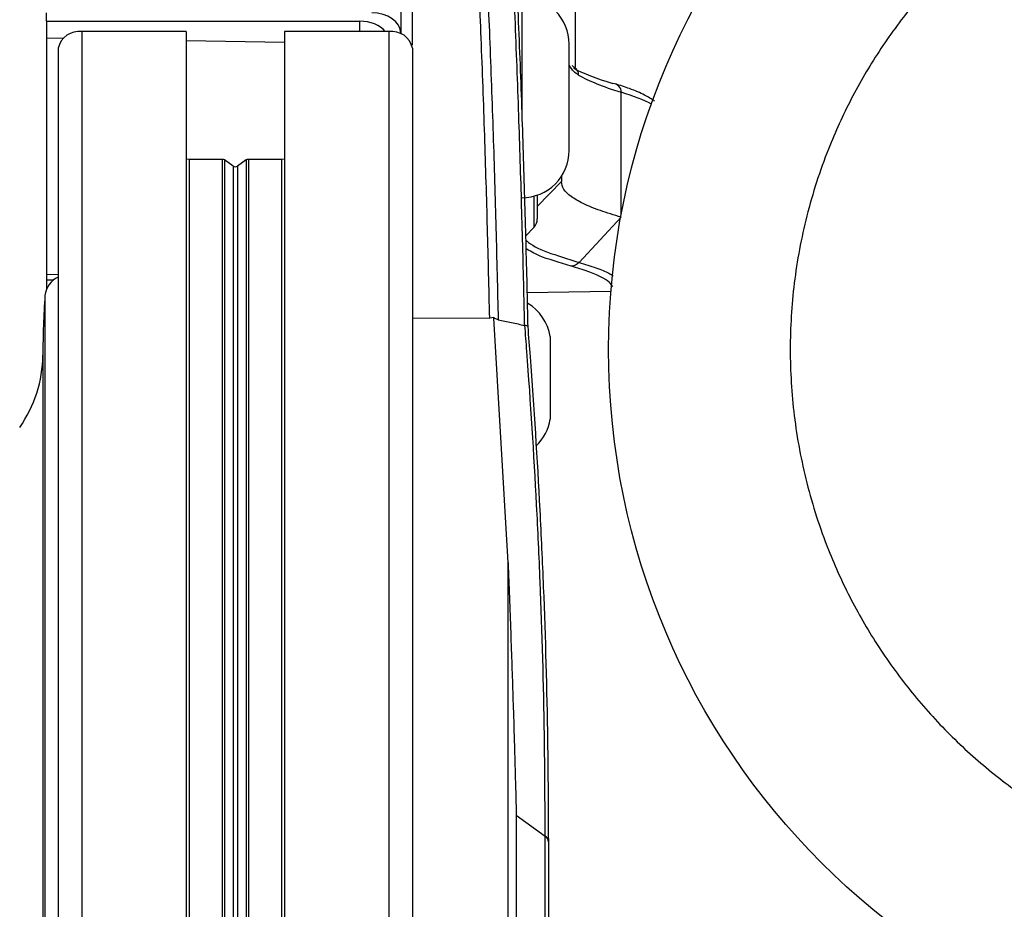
# Model space of a CAD drawing. Header units: millimetres. Extents: x 0 to 420, y 0 to 297.
# Tile 63 of 69: x 317.46 to 323.42, y 240.46 to 245.86. Entities that reach past the tile are written whole.
import ezdxf

# ---------------------------------------------------------------- set-up
doc = ezdxf.new("R2010")
doc.units = ezdxf.units.MM

msp = doc.modelspace()

# ---------------------------------------------------------------- linework, layer by layer
at = {"color": 7, "linetype": 'Continuous', "lineweight": 25}
for p, q in [((319.76548, 247.12841), (319.76548, 245.77627)), ((319.83456, 247.12778), (319.83456, 245.70418)), ((320.82371, 246.30035), (320.82371, 245.57091)), ((320.49993, 245.99657), (320.49993, 245.26864)), ((317.6181, 245.85), (317.6181, 245.90062)), ((317.6181, 245.85), (319.51808, 245.85)), ((317.6181, 245.85), (317.6181, 245.74877)), ((319.51808, 245.78658), (319.51808, 245.85)), ((317.83284, 245.78658), (317.83284, 190.11077)), ((318.46631, 245.78658), (317.83284, 245.78658)), ((318.46631, 245.78658), (318.46631, 190.11077)), ((319.6939, 245.78658), (319.06042, 245.78658)), ((319.06042, 245.78658), (319.06042, 190.11077)), ((319.6939, 245.78658), (319.6939, 190.11077)), ((317.6181, 245.74877), (317.71918, 245.7469)), ((317.6181, 245.74877), (317.6181, 244.31356)), ((318.46631, 245.73307), (319.06042, 245.72207)), ((319.76548, 245.77302), (319.76548, 245.77627)), ((317.68968, 245.68535), (317.68968, 190.04724)), ((319.83706, 245.68535), (319.83706, 190.00955)), ((320.78681, 245.06603), (320.78681, 245.71025)), ((320.81742, 245.56943), (320.80405, 245.5808)), ((320.82197, 245.5669), (320.81741, 245.56941)), ((321.10202, 244.67601), (321.10202, 245.41862)), ((318.48421, 245.01218), (318.46631, 245.01271)), ((318.68439, 245.01218), (318.48421, 245.01218)), ((318.48421, 245.01218), (318.48421, 190.03252)), ((318.68439, 245.01218), (318.68439, 190.02882)), ((319.04253, 245.01218), (318.84235, 245.01218)), ((318.84235, 245.01218), (318.84235, 190.02589)), ((319.06042, 245.01271), (319.04253, 245.01218)), ((319.04253, 245.01218), (319.04253, 190.02218)), ((318.75072, 244.97056), (318.69703, 245.00848)), ((318.69703, 245.00848), (318.69703, 190.02858)), ((318.75072, 244.97056), (318.75072, 190.02759)), ((318.82971, 245.00848), (318.77601, 244.97056)), ((318.77601, 244.97056), (318.77601, 190.02712)), ((318.82971, 245.00848), (318.82971, 190.02612)), ((320.73896, 244.90758), (320.73896, 244.87711)), ((320.59298, 244.72646), (320.73896, 244.87711)), ((320.57375, 244.60156), (320.57375, 244.78925)), ((320.59298, 244.79507), (320.59298, 244.65038)), ((320.84661, 244.38681), (321.10202, 244.66107)), ((320.52182, 244.54587), (320.57375, 244.60156)), ((317.6181, 244.31356), (317.6181, 244.28096)), ((317.68968, 244.31135), (317.6181, 244.31356)), ((317.6181, 244.28096), (317.66351, 244.28096)), ((317.6181, 244.28096), (317.6181, 244.22333)), ((317.60941, 244.18725), (317.60941, 188.53221)), ((321.03969, 244.211), (320.53064, 244.20211)), ((319.83706, 244.05202), (320.30473, 244.04902)), ((320.32973, 244.05252), (320.30473, 244.04902)), ((320.33002, 244.04886), (320.32973, 244.05252)), ((320.416, 242.56783), (320.33002, 244.04886)), ((320.51804, 244.00513), (320.51645, 244.00541)), ((320.67172, 243.93823), (320.67172, 243.43717)), ((317.59714, 243.82443), (317.59714, 188.49528)), ((320.41599, 239.72129), (320.41599, 242.56783)), ((320.46584, 241.03504), (320.46584, 239.70619)), ((320.46584, 241.03504), (320.641, 240.90814)), ((320.641, 240.90723), (320.641, 240.90814)), ((320.641, 239.57929), (320.641, 240.90723)), ((320.66023, 240.87425), (320.66023, 240.87516)), ((320.66023, 240.87425), (320.66023, 239.54631))]:
    msp.add_line(p, q, dxfattribs=at)
msp.add_circle((325.42777, 243.85949), 4.40214, dxfattribs=at)
for centre, radius, start, end in [((320.50049, 245.71025), 0.28632, 0, 90.112022), ((317.81494, 245.66004), 0.1278, 81.950533, 168.578246), ((319.7118, 245.66004), 0.1278, 11.421754, 98.049467), ((320.79111, 245.52367), 0.05276, 359.053113, 60.134969), ((321.0509, 245.42094), 0.05117, 357.401052, 89.520638), ((318.68477, 244.99004), 0.02214, 56.382202, 90.998035), ((318.84197, 244.99004), 0.02214, 89.001965, 123.617798), ((320.50049, 245.06603), 0.28632, 269.887978, 0), ((318.76337, 244.99), 0.02319, 236.953318, 303.046682), ((320.5214, 244.65038), 0.07158, 317, 360), ((317.75266, 244.1685), 0.14447, 115.845826, 172.542385), ((322.9711, 243.82435), 5.37396, 176.127904, 179.999125), ((320.38904, 243.89272), 0.28632, 9.145332, 59.315786), ((316.817, 243.83381), 0.7802, 325.038841, 359.311385), ((320.38904, 243.48268), 0.28632, 313.381643, 350.854668), ((320.61857, 240.87206), 0.04171, 3.011193, 57.478416)]:
    msp.add_arc(centre, radius, start, end, dxfattribs=at)
for centre, major_axis, ratio, start_param, end_param in [((319.51495, 245.72345), (0.17892, 0.00442), 0.7068915, 0.4873693, 1.5359004), ((319.58653, 245.77406), (0.17892, 0.00442), 0.7068915, 6.2657426, 7.8190857), ((330.22419, 245.52863), (9.53796, -0.16822), 0.0830679, 3.3058868, 3.4206413), ((330.22325, 245.47514), (9.48428, -0.16823), 0.0835378, 3.2919437, 3.420658), ((314.21807, 245.37652), (7.15795, -0.12528), 0.0824453, 0.161272, 0.2790266)]:
    msp.add_ellipse(centre, major_axis=major_axis, ratio=ratio, start_param=start_param, end_param=end_param, dxfattribs=at)
for points, knots in [([(320.51645, 244.00541), (320.51534, 244.05699), (320.51048, 244.28192), (320.50006, 244.69171), (320.48274, 245.25099), (320.46128, 245.82617), (320.43507, 246.41263), (320.40406, 247.01116), (320.37836, 247.4142), (320.36507, 247.62262)], [0, 0, 0, 0, 0.046069, 0.2008949, 0.3557209, 0.5179675, 0.6749368, 0.8319064, 1, 1, 1, 1]), ([(320.38309, 247.61983), (320.39637, 247.4129), (320.42206, 247.01274), (320.45307, 246.41849), (320.47929, 245.83623), (320.50078, 245.26517), (320.51812, 244.70993), (320.52884, 244.29237), (320.53388, 244.05909), (320.53521, 243.99762)], [0, 0, 0, 0, 0.1665555, 0.32208, 0.4776041, 0.6383492, 0.7917368, 0.9451243, 1, 1, 1, 1]), ([(320.30473, 244.04902), (320.30053, 244.2296), (320.29211, 244.59075), (320.27496, 245.15971), (320.25452, 245.73008), (320.23024, 246.29886), (320.2026, 246.86283), (320.18015, 247.24122), (320.16874, 247.43355)], [0, 0, 0, 0, 0.1696399, 0.3392798, 0.5133458, 0.673769, 0.8341923, 1, 1, 1, 1]), ([(320.21955, 247.43553), (320.23097, 247.24371), (320.25345, 246.86631), (320.28113, 246.30382), (320.30541, 245.73654), (320.32599, 245.16394), (320.34331, 244.58925), (320.35181, 244.22244), (320.35606, 244.03904)], [0, 0, 0, 0, 0.1647328, 0.3241031, 0.4834733, 0.6563822, 0.8281911, 1, 1, 1, 1]), ([(325.42777, 247.1611), (325.56199, 247.15636), (325.83456, 247.14675), (326.24316, 247.06748), (326.61686, 246.94749), (326.94912, 246.79609), (327.23953, 246.62641), (327.51323, 246.42676), (327.76647, 246.1982), (327.99503, 245.94495), (328.19467, 245.67127), (328.3644, 245.38085), (328.51564, 245.0486), (328.6364, 244.6749), (328.71276, 244.2663), (328.73756, 243.8595), (328.71276, 243.45271), (328.63641, 243.04411), (328.51564, 242.6704), (328.3644, 242.33815), (328.19468, 242.04773), (327.99504, 241.77404), (327.76648, 241.5208), (327.51324, 241.29223), (327.23955, 241.09259), (326.94913, 240.92287), (326.61689, 240.77163), (326.24318, 240.65087), (325.83458, 240.5745), (325.42778, 240.5497), (325.02099, 240.5745), (324.61239, 240.65086), (324.23868, 240.77162), (323.90643, 240.92286), (323.61601, 241.09258), (323.34232, 241.29222), (323.08908, 241.52078), (322.86051, 241.77403), (322.66088, 242.04771), (322.49115, 242.33813), (322.33991, 242.67038), (322.21915, 243.04409), (322.14278, 243.45269), (322.11799, 243.85948), (322.14278, 244.26627), (322.21914, 244.67487), (322.3399, 245.04858), (322.49114, 245.38084), (322.66086, 245.67125), (322.86051, 245.94494), (323.08906, 246.19818), (323.34231, 246.42675), (323.61599, 246.6264), (323.90642, 246.79608), (324.23866, 246.94749), (324.61238, 247.06748), (325.02098, 247.14675), (325.29357, 247.15636), (325.42777, 247.1611)], [0, 0, 0, 0, 0.0194078, 0.0394159, 0.0599878, 0.0760689, 0.0921517, 0.1085749, 0.125, 0.1414232, 0.1578483, 0.1739293, 0.1900122, 0.2105825, 0.2305917, 0.25, 0.2694066, 0.2894159, 0.3099878, 0.3260689, 0.3421517, 0.3585749, 0.375, 0.3914232, 0.4078483, 0.4239293, 0.4400122, 0.4605825, 0.4805917, 0.5, 0.5194066, 0.5394159, 0.5599878, 0.5760689, 0.5921517, 0.6085749, 0.625, 0.6414232, 0.6578483, 0.6739293, 0.6900122, 0.7105825, 0.7305917, 0.75, 0.7694066, 0.7894159, 0.8099878, 0.8260689, 0.8421517, 0.8585749, 0.875, 0.8914232, 0.9078483, 0.9239293, 0.9400122, 0.9605825, 0.980593, 1, 1, 1, 1]), ([(320.84387, 245.5228), (320.83362, 245.52958), (320.81037, 245.54496), (320.79526, 245.57004), (320.78681, 245.58407)], [0, 0, 0, 0, 0.4406041, 1, 1, 1, 1]), ([(321.30445, 245.36542), (321.28526, 245.37782), (321.24415, 245.40437), (321.16376, 245.4381), (321.09569, 245.46031), (321.06624, 245.46991)], [0, 0, 0, 0, 0.3319569, 0.711093, 1, 1, 1, 1]), ([(321.10202, 244.66107), (321.05799, 244.67434), (320.96802, 244.70146), (320.86812, 244.74346), (320.79492, 244.78655), (320.74804, 244.83097), (320.74205, 244.86141), (320.73896, 244.87711)], [0, 0, 0, 0, 0.1936363, 0.3957127, 0.5934258, 0.7902057, 1, 1, 1, 1]), ([(320.52238, 244.5243), (320.52515, 244.52142), (320.54941, 244.49614), (320.64268, 244.44963), (320.77864, 244.40775), (320.84661, 244.38681)], [0, 0, 0, 0, 0.0605821, 0.5302873, 1, 1, 1, 1]), ([(320.79882, 244.36449), (320.72762, 244.38541), (320.60948, 244.42011), (320.54812, 244.45671), (320.52374, 244.47126)], [0, 0, 0, 0, 0.6026966, 1, 1, 1, 1]), ([(321.05017, 244.24044), (321.04443, 244.24929), (321.0313, 244.26951), (320.98065, 244.30033), (320.90569, 244.33299), (320.83449, 244.35398), (320.79882, 244.36449)], [0, 0, 0, 0, 0.206181, 0.4711135, 0.7350714, 1, 1, 1, 1]), ([(320.84661, 244.38681), (320.88217, 244.37629), (320.95341, 244.35521), (321.02008, 244.32799), (321.04466, 244.31118), (321.05287, 244.30557)], [0, 0, 0, 0, 0.3989381, 0.7993448, 1, 1, 1, 1]), ([(320.35606, 244.03904), (320.34976, 244.04131), (320.34123, 244.04438), (320.33213, 244.05083), (320.32973, 244.05252)], [0, 0, 0, 0, 0.737313, 1, 1, 1, 1]), ([(320.35606, 244.03904), (320.38292, 244.03333), (320.43647, 244.02193), (320.48985, 244.01091), (320.51645, 244.00541)], [0, 0, 0, 0, 0.5015951, 1, 1, 1, 1]), ([(320.641, 240.90814), (320.64005, 241.11205), (320.63765, 241.62625), (320.61836, 242.29584), (320.58317, 243.07177), (320.55028, 243.58981), (320.52221, 243.95259), (320.51804, 244.00512), (320.51804, 244.00513)], [0, 0, 0, 0, 0.1975785, 0.4982225, 0.6485141, 0.949106, 0.9999856, 1, 1, 1, 1]), ([(320.53521, 243.99762), (320.53521, 243.99764), (320.53529, 243.99795), (320.53528, 243.99963), (320.5321, 244.00242), (320.52254, 244.00427), (320.51804, 244.00513)], [0, 0, 0, 0, 0.0074212, 0.1054975, 0.5793582, 1, 1, 1, 1]), ([(320.53521, 243.99762), (320.53998, 243.93686), (320.56913, 243.56577), (320.6023, 243.03936), (320.63757, 242.26322), (320.65686, 241.59346), (320.65927, 241.07912), (320.66023, 240.87516)], [0, 0, 0, 0, 0.0583884, 0.35660668, 0.50571149, 0.80398162, 1, 1, 1, 1]), ([(320.41599, 242.56783), (320.41735, 242.53268), (320.42419, 242.35666), (320.43534, 242.05489), (320.44693, 241.70934), (320.45463, 241.45555), (320.45903, 241.29892), (320.46163, 241.20173), (320.4632, 241.14105), (320.4642, 241.10119), (320.46484, 241.07532), (320.46522, 241.0598), (320.46546, 241.05031), (320.4656, 241.04448), (320.46569, 241.04089), (320.46574, 241.03869), (320.46577, 241.03733), (320.46579, 241.03648), (320.46581, 241.03596), (320.46582, 241.03562), (320.46582, 241.03541), (320.46583, 241.03526), (320.46583, 241.03518), (320.46583, 241.03513), (320.46583, 241.0351), (320.46584, 241.03508), (320.46584, 241.03506), (320.46584, 241.03505), (320.46584, 241.03505), (320.46584, 241.03504), (320.46584, 241.03504), (320.46584, 241.03504), (320.46584, 241.03504), (320.46584, 241.03504), (320.46584, 241.03504), (320.46584, 241.03504)], [0, 0, 0, 0, 0.0693987, 0.3475216, 0.5933705, 0.7457881, 0.8427171, 0.8984245, 0.9348917, 0.9606965, 0.9759012, 0.985166, 0.9908495, 0.9943423, 0.99649, 0.997812, 0.9986272, 0.9991317, 0.9994457, 0.9996427, 0.9997864, 0.9998678, 0.9999161, 0.9999458, 0.999967, 0.9999792, 0.9999865, 0.9999918, 0.9999948, 0.9999966, 0.9999979, 0.9999987, 0.9999991, 0.9999996, 1, 1, 1, 1])]:
    msp.add_open_spline(points, degree=3, knots=knots, dxfattribs=at)
for points in [[(320.84662, 244.38681), (320.84332, 244.38364), (320.83673, 244.37729), (320.82488, 244.37049), (320.81214, 244.36581), (320.80326, 244.36493), (320.79882, 244.36449)], [(320.641, 240.90814), (320.64388, 240.90581), (320.64963, 240.90117), (320.65559, 240.89297), (320.6595, 240.88423), (320.65999, 240.87818), (320.66023, 240.87516)]]:
    msp.add_open_spline(points, degree=3, dxfattribs=at)

doc.saveas('drawing.dxf')
